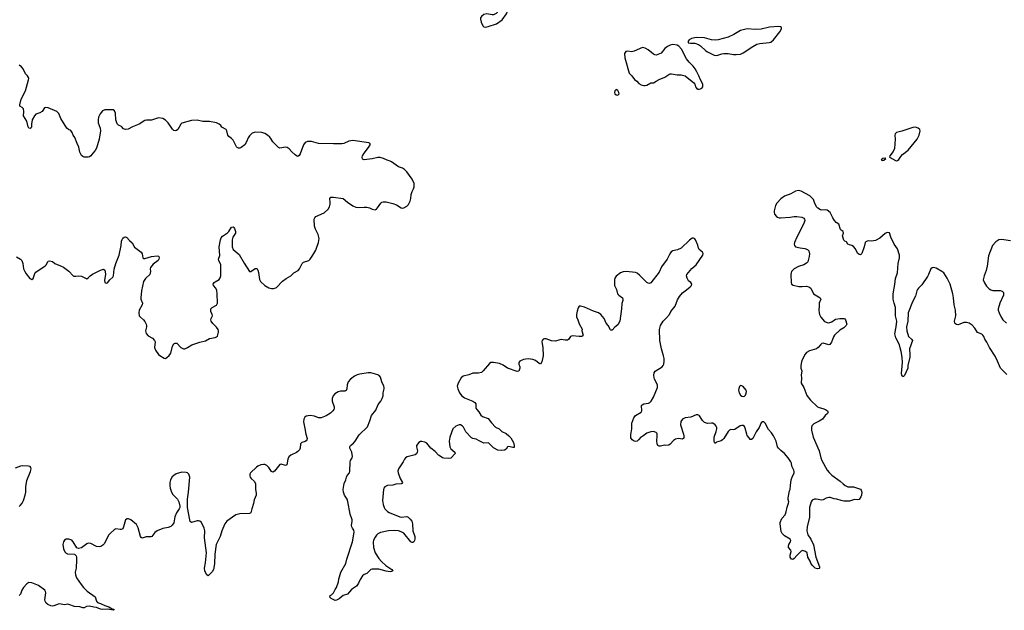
# Model space of a CAD drawing. Header units: inches. Extents: x 1694897 to 1849880, y 907231 to 1017944.
# Tile 70 of 171: x 1753916 to 1768197, y 920598 to 929164. Entities that reach past the tile are written whole.
import ezdxf

# ---------------------------------------------------------------- set-up
doc = ezdxf.new("R2010")
doc.units = ezdxf.units.IN
doc.header["$MEASUREMENT"] = 0
doc.layers.add('B7952', color=7, linetype='Continuous')
doc.layers.add('B7962', color=7, linetype='Continuous')

msp = doc.modelspace()

# ---------------------------------------------------------------- linework, layer by layer
at = {"layer": 'B7952', "color": 6, "elevation": 800}
for points in [[(1753870, 925722), (1753930, 925690), (1753947, 925670), (1753960, 925630), (1753972, 925550), (1753990, 925511), (1754010, 925477), (1754064, 925410), (1754090, 925395), (1754111, 925409), (1754136, 925484), (1754150, 925504), (1754286, 925594), (1754301, 925610), (1754330, 925661), (1754350, 925667), (1754390, 925655), (1754428, 925628), (1754510, 925596), (1754550, 925573), (1754630, 925515), (1754690, 925451), (1754703, 925443), (1754730, 925442), (1754770, 925448), (1754810, 925445), (1754890, 925407), (1754910, 925419), (1754940, 925450), (1754970, 925472), (1755090, 925533), (1755130, 925545), (1755150, 925531), (1755158, 925510), (1755159, 925470), (1755145, 925385), (1755150, 925354), (1755170, 925341), (1755190, 925347), (1755223, 925390), (1755267, 925430), (1755278, 925450), (1755286, 925546), (1755312, 925630), (1755361, 925750), (1755390, 925890), (1755395, 925950), (1755403, 925977), (1755410, 925993), (1755430, 926010), (1755450, 926013), (1755470, 926004), (1755510, 925960), (1755548, 925928), (1755583, 925863), (1755677, 925790), (1755692, 925770), (1755702, 925710), (1755710, 925702), (1755730, 925701), (1755830, 925727), (1755910, 925737), (1755930, 925735), (1755936, 925730), (1755940, 925710), (1755936, 925690), (1755925, 925670), (1755850, 925617), (1755811, 925570), (1755808, 925550), (1755815, 925510), (1755802, 925470), (1755740, 925410), (1755713, 925367), (1755683, 925230), (1755672, 925130), (1755672, 925110), (1755696, 925050), (1755694, 925030), (1755649, 924950), (1755644, 924910), (1755650, 924870), (1755666, 924850), (1755713, 924810), (1755730, 924788), (1755749, 924750), (1755755, 924730), (1755755, 924710), (1755742, 924650), (1755750, 924610), (1755780, 924580), (1755843, 924543), (1755872, 924510), (1755879, 924490), (1755870, 924410), (1755885, 924370), (1755929, 924310), (1755950, 924292), (1756010, 924257), (1756030, 924252), (1756050, 924264), (1756085, 924295), (1756110, 924326), (1756132, 924430), (1756150, 924461), (1756170, 924473), (1756194, 924470), (1756252, 924410), (1756290, 924392), (1756310, 924391), (1756350, 924407), (1756412, 924448), (1756530, 924488), (1756610, 924505), (1756670, 924540), (1756750, 924552), (1756770, 924562), (1756784, 924576), (1756798, 924630), (1756800, 924650), (1756795, 924670), (1756770, 924704), (1756716, 924756), (1756694, 924790), (1756690, 924810), (1756692, 924830), (1756712, 924870), (1756708, 924890), (1756690, 924930), (1756686, 924950), (1756689, 924970), (1756709, 924990), (1756770, 925021), (1756785, 925050), (1756782, 925190), (1756775, 925235), (1756761, 925270), (1756726, 925310), (1756724, 925330), (1756736, 925350), (1756750, 925361), (1756810, 925396), (1756822, 925418), (1756831, 925450), (1756834, 925610), (1756802, 925670), (1756800, 925690), (1756818, 925742), (1756811, 925869), (1756827, 925973), (1756839, 926001), (1756857, 926023), (1756929, 926071), (1756949, 926090), (1756990, 926155), (1757010, 926160), (1757020, 926150), (1757030, 926137), (1757047, 926090), (1757044, 926070), (1757008, 926010), (1756998, 925970), (1756998, 925870), (1757013, 925833), (1757097, 925757), (1757171, 925631), (1757250, 925513), (1757270, 925513), (1757330, 925553), (1757350, 925556), (1757359, 925550), (1757370, 925531), (1757378, 925498), (1757394, 925394), (1757410, 925368), (1757474, 925310), (1757530, 925273), (1757570, 925265), (1757595, 925265), (1757630, 925273), (1757640, 925280), (1757727, 925370), (1757782, 925410), (1757850, 925450), (1757894, 925490), (1757954, 925526), (1757973, 925550), (1758012, 925628), (1758034, 925646), (1758110, 925673), (1758130, 925690), (1758170, 925750), (1758210, 925821), (1758222, 925850), (1758250, 925931), (1758259, 925990), (1758247, 926050), (1758206, 926126), (1758191, 926170), (1758187, 926270), (1758195, 926290), (1758211, 926308), (1758330, 926363), (1758390, 926415), (1758408, 926450), (1758417, 926490), (1758419, 926510), (1758412, 926570), (1758429, 926590), (1758468, 926592), (1758609, 926569), (1758670, 926519), (1758750, 926464), (1758790, 926444), (1758830, 926439), (1758910, 926445), (1758950, 926444), (1758990, 926435), (1759030, 926416), (1759070, 926407), (1759090, 926417), (1759106, 926434), (1759155, 926505), (1759170, 926516), (1759190, 926523), (1759230, 926522), (1759330, 926500), (1759379, 926479), (1759450, 926433), (1759470, 926430), (1759490, 926435), (1759530, 926459), (1759555, 926485), (1759579, 926530), (1759588, 926570), (1759593, 926630), (1759608, 926672), (1759629, 926710), (1759638, 926742), (1759638, 926790), (1759611, 926850), (1759530, 926957), (1759496, 926990), (1759468, 927008), (1759409, 927029), (1759310, 927103), (1759290, 927113), (1759244, 927124), (1759192, 927152), (1759146, 927166), (1759110, 927166), (1759030, 927144), (1758912, 927132), (1758890, 927143), (1758882, 927170), (1758886, 927190), (1758912, 927230), (1758977, 927310), (1758999, 927350), (1758998, 927370), (1758979, 927379), (1758750, 927410), (1758690, 927401), (1758617, 927370), (1758590, 927363), (1758470, 927362), (1758251, 927369), (1758150, 927397), (1758090, 927399), (1758058, 927382), (1758032, 927350), (1757983, 927217), (1757970, 927194), (1757950, 927180), (1757930, 927188), (1757910, 927205), (1757865, 927245), (1757825, 927290), (1757797, 927310), (1757770, 927316), (1757690, 927302), (1757670, 927308), (1757633, 927350), (1757588, 927390), (1757561, 927441), (1757542, 927462), (1757510, 927488), (1757470, 927512), (1757430, 927528), (1757330, 927533), (1757290, 927517), (1757250, 927480), (1757228, 927452), (1757206, 927390), (1757182, 927350), (1757130, 927309), (1757110, 927300), (1757090, 927300), (1757070, 927310), (1757062, 927322), (1757029, 927389), (1757010, 927418), (1756990, 927441), (1756950, 927470), (1756935, 927490), (1756921, 927550), (1756910, 927570), (1756850, 927605), (1756833, 927630), (1756811, 927650), (1756770, 927670), (1756670, 927685), (1756570, 927688), (1756490, 927706), (1756410, 927702), (1756270, 927664), (1756253, 927647), (1756208, 927572), (1756190, 927556), (1756170, 927550), (1756150, 927556), (1756130, 927575), (1756070, 927666), (1756030, 927708), (1755990, 927732), (1755930, 927739), (1755830, 927708), (1755754, 927706), (1755730, 927700), (1755650, 927650), (1755550, 927608), (1755490, 927575), (1755450, 927573), (1755422, 927582), (1755393, 927613), (1755350, 927633), (1755330, 927653), (1755311, 927710), (1755304, 927810), (1755290, 927843), (1755270, 927855), (1755250, 927858), (1755170, 927858), (1755150, 927856), (1755118, 927842), (1755082, 927798), (1755059, 927750), (1755053, 927710), (1755055, 927670), (1755083, 927590), (1755090, 927550), (1755067, 927430), (1755030, 927301), (1755010, 927267), (1754977, 927230), (1754950, 927189), (1754930, 927177), (1754910, 927172), (1754850, 927172), (1754830, 927178), (1754810, 927193), (1754790, 927244), (1754776, 927316), (1754750, 927368), (1754716, 927456), (1754693, 927490), (1754677, 927530), (1754656, 927556), (1754624, 927570), (1754601, 927590), (1754511, 927731), (1754485, 927805), (1754456, 927830), (1754330, 927887), (1754290, 927892), (1754275, 927885), (1754243, 927830), (1754210, 927811), (1754150, 927795), (1754129, 927771), (1754098, 927710), (1754087, 927650), (1754087, 927610), (1754083, 927597), (1754070, 927586), (1754050, 927590), (1754039, 927610), (1754018, 927690), (1753972, 927770), (1753977, 927830), (1753970, 927870), (1753951, 927891), (1753920, 927910), (1753916, 927930), (1753936, 928010), (1754000, 928130), (1754046, 928290), (1754050, 928310), (1754046, 928326), (1754030, 928350), (1754000, 928380), (1753968, 928450), (1753941, 928481), (1753910, 928502)], [(1760000, 922842), (1759990, 922849), (1759942, 922902), (1759881, 922950), (1759822, 923022), (1759790, 923038), (1759750, 923048), (1759730, 923044), (1759707, 923030), (1759673, 922990), (1759673, 922967), (1759684, 922910), (1759683, 922890), (1759672, 922868), (1759650, 922853), (1759538, 922822), (1759514, 922810), (1759499, 922790), (1759480, 922750), (1759411, 922649), (1759402, 922618), (1759405, 922590), (1759433, 922510), (1759467, 922450), (1759461, 922439), (1759450, 922430), (1759374, 922426), (1759330, 922413), (1759250, 922410), (1759214, 922390), (1759200, 922370), (1759191, 922348), (1759178, 922190), (1759188, 922130), (1759201, 922090), (1759213, 922070), (1759251, 922031), (1759276, 922016), (1759430, 921951), (1759451, 921949), (1759530, 921957), (1759550, 921950), (1759581, 921921), (1759602, 921890), (1759614, 921854), (1759617, 921750), (1759646, 921666), (1759648, 921630), (1759644, 921610), (1759631, 921589), (1759617, 921583), (1759610, 921580), (1759590, 921589), (1759490, 921717), (1759450, 921738), (1759408, 921748), (1759350, 921754), (1759266, 921750), (1759150, 921726), (1759110, 921706), (1759091, 921689), (1759070, 921659), (1759050, 921614), (1759044, 921584), (1759048, 921508), (1759072, 921430), (1759125, 921350), (1759166, 921306), (1759229, 921249), (1759316, 921190), (1759330, 921170), (1759310, 921160), (1759290, 921158), (1759230, 921167), (1759124, 921196), (1759030, 921195), (1759010, 921188), (1758950, 921132), (1758910, 921117), (1758890, 921098), (1758856, 921044), (1758830, 920989), (1758803, 920950), (1758730, 920899), (1758670, 920834), (1758610, 920811), (1758550, 920766), (1758510, 920743), (1758490, 920738), (1758436, 920770), (1758413, 920790), (1758421, 920810), (1758439, 920821), (1758467, 920850), (1758490, 920901), (1758509, 920930), (1758542, 921010), (1758547, 921050), (1758573, 921150), (1758645, 921275), (1758660, 921340), (1758745, 921590), (1758766, 921730), (1758762, 921762), (1758741, 921790), (1758733, 921810), (1758730, 921830), (1758740, 921890), (1758740, 921910), (1758711, 921991), (1758677, 922177), (1758664, 922210), (1758627, 922270), (1758613, 922310), (1758609, 922350), (1758624, 922436), (1758648, 922492), (1758655, 922530), (1758666, 922554), (1758699, 922590), (1758705, 922610), (1758708, 922750), (1758712, 922770), (1758740, 922810), (1758745, 922830), (1758732, 922890), (1758705, 922950), (1758704, 922970), (1758713, 922990), (1758758, 923022), (1758784, 923050), (1758839, 923141), (1758960, 923260), (1758994, 923346), (1759017, 923423), (1759081, 923499), (1759117, 923583), (1759152, 923630), (1759175, 923670), (1759187, 923707), (1759189, 923750), (1759202, 923810), (1759202, 923830), (1759198, 923850), (1759169, 923909), (1759150, 923981), (1759130, 924003), (1759112, 924012), (1759010, 924041), (1758970, 924042), (1758850, 924024), (1758810, 924012), (1758770, 923992), (1758714, 923950), (1758681, 923910), (1758668, 923870), (1758661, 923810), (1758650, 923786), (1758630, 923774), (1758570, 923774), (1758534, 923766), (1758485, 923735), (1758464, 923710), (1758448, 923670), (1758450, 923630), (1758478, 923550), (1758478, 923530), (1758471, 923510), (1758458, 923490), (1758423, 923457), (1758361, 923419), (1758290, 923389), (1758250, 923390), (1758190, 923412), (1758130, 923423), (1758070, 923414), (1758050, 923398), (1758035, 923370), (1758033, 923330), (1758053, 923233), (1758065, 923150), (1758085, 923090), (1758082, 923070), (1758070, 923055), (1758055, 923045), (1758009, 923031), (1757997, 923023), (1757988, 923010), (1757983, 922950), (1757973, 922927), (1757950, 922900), (1757930, 922885), (1757850, 922848), (1757818, 922822), (1757803, 922790), (1757790, 922709), (1757770, 922698), (1757710, 922715), (1757690, 922713), (1757610, 922616), (1757590, 922602), (1757570, 922610), (1757531, 922671), (1757499, 922699), (1757470, 922711), (1757450, 922713), (1757413, 922707), (1757371, 922689), (1757350, 922674), (1757264, 922590), (1757254, 922570), (1757254, 922550), (1757260, 922530), (1757275, 922510), (1757318, 922470), (1757336, 922436), (1757335, 922355), (1757346, 922290), (1757345, 922270), (1757318, 922202), (1757308, 922148), (1757283, 922070), (1757270, 922012), (1757250, 922000), (1757110, 921999), (1757050, 921984), (1756921, 921890), (1756889, 921850), (1756846, 921750), (1756822, 921670), (1756768, 921550), (1756747, 921410), (1756741, 921270), (1756728, 921190), (1756710, 921158), (1756650, 921099), (1756630, 921110), (1756610, 921146), (1756601, 921170), (1756595, 921210), (1756612, 921288), (1756626, 921430), (1756597, 921650), (1756599, 921750), (1756593, 921790), (1756552, 921870), (1756530, 921889), (1756510, 921896), (1756490, 921895), (1756410, 921870), (1756390, 921887), (1756383, 921910), (1756352, 922088), (1756351, 922210), (1756366, 922310), (1756386, 922530), (1756371, 922571), (1756350, 922590), (1756330, 922598), (1756270, 922603), (1756184, 922576), (1756150, 922555), (1756127, 922533), (1756101, 922490), (1756093, 922450), (1756094, 922410), (1756100, 922370), (1756117, 922310), (1756136, 922276), (1756205, 922210), (1756223, 922170), (1756238, 922110), (1756238, 922090), (1756231, 922070), (1756190, 922010), (1756167, 921953), (1756153, 921867), (1756129, 921831), (1756106, 921814), (1756070, 921801), (1755990, 921785), (1755910, 921750), (1755875, 921725), (1755834, 921670), (1755818, 921662), (1755750, 921661), (1755690, 921646), (1755676, 921656), (1755666, 921670), (1755633, 921793), (1755610, 921841), (1755530, 921910), (1755495, 921925), (1755474, 921926), (1755450, 921909), (1755424, 921810), (1755410, 921781), (1755390, 921770), (1755372, 921768), (1755310, 921778), (1755290, 921769), (1755230, 921714), (1755210, 921690), (1755139, 921561), (1755120, 921540), (1755095, 921525), (1755070, 921520), (1755030, 921524), (1754950, 921566), (1754910, 921571), (1754890, 921564), (1754810, 921506), (1754770, 921493), (1754743, 921503), (1754691, 921591), (1754670, 921614), (1754631, 921631), (1754610, 921631), (1754590, 921627), (1754567, 921613), (1754549, 921590), (1754541, 921550), (1754549, 921489), (1754570, 921446), (1754588, 921428), (1754610, 921419), (1754712, 921412), (1754734, 921390), (1754740, 921370), (1754741, 921330), (1754734, 921210), (1754722, 921150), (1754726, 921114), (1754741, 921070), (1754807, 920970), (1754839, 920930), (1754896, 920876), (1755010, 920792), (1755028, 920730), (1755045, 920710), (1755090, 920697), (1755150, 920668), (1755210, 920650), (1755259, 920619), (1755284, 920610), (1755270, 920598), (1755192, 920612), (1755110, 920607), (1755090, 920612), (1755030, 920640), (1754990, 920643), (1754930, 920656), (1754887, 920653), (1754850, 920634), (1754830, 920632), (1754786, 920646), (1754710, 920655), (1754630, 920683), (1754610, 920685), (1754570, 920675), (1754490, 920692), (1754410, 920662), (1754390, 920659), (1754370, 920663), (1754323, 920683), (1754302, 920702), (1754285, 920730), (1754280, 920750), (1754297, 920850), (1754292, 920872), (1754280, 920890), (1754190, 920956), (1754090, 920995), (1754050, 921000), (1754019, 920981), (1753972, 920928), (1753947, 920890), (1753927, 920833), (1753906, 920810)], [(1753910, 922105), (1753930, 922121), (1753953, 922150), (1753973, 922190), (1753997, 922270), (1754003, 922310), (1754004, 922390), (1754019, 922481), (1754072, 922612), (1754083, 922650), (1754078, 922670), (1754070, 922681), (1754046, 922690), (1753950, 922694), (1753926, 922690), (1753850, 922661)]]:
    msp.add_lwpolyline(points, dxfattribs=at)
at = {"layer": 'B7962', "color": 6, "elevation": 800}
for points in [[(1760970, 929373), (1760870, 929304), (1760826, 929254), (1760810, 929242), (1760790, 929236), (1760770, 929236), (1760690, 929249), (1760650, 929237), (1760615, 929210), (1760602, 929190), (1760598, 929170), (1760609, 929130), (1760635, 929075), (1760650, 929058), (1760670, 929054), (1760710, 929066), (1760834, 929106), (1760916, 929164), (1760976, 929250), (1761003, 929310), (1761003, 929343), (1760990, 929369)], [(1764924, 929064), (1764790, 929055), (1764670, 929028), (1764590, 929020), (1764470, 929030), (1764370, 929008), (1764272, 928948), (1764190, 928912), (1764047, 928873), (1764010, 928868), (1763950, 928874), (1763850, 928900), (1763730, 928905), (1763659, 928890), (1763628, 928870), (1763611, 928850), (1763612, 928830), (1763644, 928824), (1763710, 928822), (1763763, 928803), (1763790, 928785), (1763870, 928710), (1763890, 928698), (1763987, 928650), (1764030, 928645), (1764102, 928670), (1764130, 928675), (1764190, 928674), (1764270, 928660), (1764310, 928660), (1764370, 928666), (1764410, 928683), (1764550, 928775), (1764610, 928807), (1764650, 928817), (1764787, 928833), (1764810, 928840), (1764848, 928872), (1764943, 928990), (1764964, 929030), (1764968, 929050), (1764950, 929062)], [(1763390, 928803), (1763350, 928792), (1763310, 928773), (1763274, 928746), (1763220, 928680), (1763150, 928651), (1763130, 928653), (1763110, 928663), (1763030, 928726), (1762990, 928751), (1762950, 928759), (1762830, 928705), (1762790, 928700), (1762735, 928705), (1762710, 928701), (1762690, 928675), (1762692, 928610), (1762756, 928390), (1762797, 928350), (1762835, 928295), (1762866, 928270), (1762896, 928236), (1762930, 928217), (1762968, 928208), (1762990, 928210), (1763010, 928216), (1763070, 928247), (1763110, 928250), (1763149, 928270), (1763190, 928298), (1763272, 928328), (1763330, 928370), (1763350, 928377), (1763370, 928377), (1763450, 928363), (1763510, 928364), (1763568, 928348), (1763695, 928250), (1763707, 928230), (1763719, 928190), (1763731, 928170), (1763750, 928158), (1763770, 928155), (1763790, 928160), (1763810, 928170), (1763823, 928190), (1763827, 928210), (1763824, 928224), (1763815, 928250), (1763789, 928290), (1763767, 928350), (1763737, 928410), (1763712, 928452), (1763683, 928490), (1763625, 928550), (1763590, 928595), (1763515, 928735), (1763478, 928778), (1763453, 928793)], [(1762570, 928149), (1762547, 928130), (1762543, 928110), (1762547, 928090), (1762570, 928074), (1762590, 928071), (1762609, 928090), (1762606, 928110), (1762590, 928137)], [(1766910, 927603), (1766870, 927600), (1766710, 927546), (1766636, 927530), (1766613, 927510), (1766610, 927490), (1766616, 927430), (1766606, 927294), (1766586, 927254), (1766536, 927190), (1766532, 927170), (1766620, 927120), (1766630, 927116), (1766650, 927121), (1766670, 927136), (1766699, 927182), (1766723, 927210), (1766802, 927270), (1766935, 927430), (1766963, 927490), (1766978, 927550), (1766972, 927570), (1766949, 927590)], [(1766470, 927154), (1766434, 927150), (1766412, 927130), (1766430, 927123), (1766450, 927126), (1766478, 927150)], [(1764370, 923856), (1764356, 923844), (1764345, 923815), (1764343, 923790), (1764350, 923750), (1764370, 923719), (1764390, 923705), (1764410, 923699), (1764430, 923702), (1764444, 923716), (1764455, 923745), (1764459, 923770), (1764453, 923790), (1764410, 923843), (1764390, 923855)]]:
    msp.add_lwpolyline(points, close=True, dxfattribs=at)
for points in [[(1768236, 924016), (1768170, 924079), (1768144, 924110), (1768101, 924210), (1768063, 924283), (1767982, 924410), (1767945, 924485), (1767913, 924530), (1767900, 924570), (1767888, 924590), (1767870, 924603), (1767808, 924628), (1767770, 924691), (1767730, 924732), (1767690, 924762), (1767650, 924772), (1767610, 924772), (1767554, 924746), (1767530, 924740), (1767504, 924744), (1767491, 924751), (1767482, 924762), (1767477, 924790), (1767492, 924870), (1767490, 924950), (1767468, 925028), (1767460, 925130), (1767450, 925190), (1767411, 925330), (1767370, 925414), (1767318, 925490), (1767290, 925514), (1767210, 925559), (1767170, 925571), (1767150, 925567), (1767130, 925549), (1767100, 925470), (1767083, 925437), (1767003, 925317), (1766953, 925270), (1766940, 925250), (1766929, 925230), (1766908, 925152), (1766867, 925070), (1766802, 924910), (1766796, 924790), (1766780, 924710), (1766783, 924650), (1766808, 924570), (1766853, 924530), (1766864, 924510), (1766822, 924390), (1766829, 924310), (1766826, 924270), (1766798, 924150), (1766798, 924110), (1766750, 924001), (1766737, 923990), (1766726, 923990), (1766710, 924008), (1766705, 924030), (1766719, 924190), (1766714, 924270), (1766703, 924350), (1766686, 924406), (1766679, 924450), (1766626, 924550), (1766609, 924609), (1766629, 924710), (1766638, 924790), (1766621, 924870), (1766618, 924990), (1766599, 925050), (1766586, 925110), (1766583, 925190), (1766610, 925324), (1766619, 925410), (1766648, 925490), (1766660, 925630), (1766675, 925710), (1766677, 925750), (1766650, 925842), (1766601, 925910), (1766553, 926010), (1766530, 926073), (1766510, 926079), (1766490, 926073), (1766470, 926061), (1766390, 925995), (1766330, 925961), (1766270, 925952), (1766230, 925956), (1766210, 925953), (1766190, 925941), (1766181, 925930), (1766166, 925870), (1766130, 925774), (1766110, 925753), (1766090, 925759), (1766070, 925779), (1766039, 925839), (1766010, 925875), (1765987, 925887), (1765950, 925897), (1765930, 925910), (1765910, 925941), (1765885, 925950), (1765870, 925965), (1765852, 926030), (1765865, 926070), (1765859, 926090), (1765832, 926110), (1765822, 926122), (1765796, 926196), (1765761, 926221), (1765734, 926250), (1765708, 926290), (1765692, 926330), (1765670, 926367), (1765630, 926403), (1765610, 926408), (1765550, 926403), (1765530, 926407), (1765491, 926431), (1765475, 926450), (1765444, 926510), (1765430, 926554), (1765376, 926610), (1765250, 926677), (1765210, 926685), (1765170, 926677), (1765100, 926640), (1765010, 926603), (1764955, 926565), (1764899, 926501), (1764879, 926470), (1764859, 926390), (1764858, 926370), (1764865, 926345), (1764893, 926310), (1764910, 926298), (1764932, 926290), (1764950, 926288), (1765090, 926299), (1765150, 926310), (1765190, 926311), (1765261, 926301), (1765290, 926283), (1765299, 926270), (1765302, 926250), (1765292, 926208), (1765188, 926010), (1765154, 925930), (1765150, 925910), (1765156, 925890), (1765170, 925870), (1765235, 925855), (1765306, 925846), (1765344, 925830), (1765360, 925810), (1765370, 925770), (1765369, 925730), (1765348, 925652), (1765330, 925632), (1765290, 925608), (1765210, 925586), (1765150, 925550), (1765113, 925510), (1765104, 925490), (1765102, 925470), (1765104, 925350), (1765110, 925330), (1765134, 925314), (1765215, 925295), (1765267, 925293), (1765330, 925300), (1765364, 925290), (1765390, 925270), (1765430, 925190), (1765452, 925172), (1765526, 925130), (1765534, 925110), (1765511, 925050), (1765514, 925014), (1765509, 924950), (1765512, 924910), (1765516, 924890), (1765538, 924850), (1765590, 924788), (1765627, 924770), (1765650, 924768), (1765696, 924784), (1765750, 924822), (1765810, 924832), (1765850, 924828), (1765870, 924832), (1765885, 924825), (1765896, 924810), (1765913, 924750), (1765905, 924730), (1765870, 924694), (1765810, 924661), (1765736, 924590), (1765718, 924562), (1765690, 924489), (1765665, 924455), (1765650, 924448), (1765570, 924473), (1765552, 924468), (1765531, 924450), (1765499, 924410), (1765471, 924390), (1765370, 924360), (1765330, 924338), (1765310, 924313), (1765267, 924230), (1765257, 924203), (1765246, 924150), (1765246, 924110), (1765259, 924070), (1765250, 924010), (1765255, 923970), (1765252, 923890), (1765288, 923828), (1765333, 923713), (1765385, 923645), (1765490, 923551), (1765510, 923539), (1765566, 923526), (1765605, 923510), (1765631, 923490), (1765642, 923470), (1765631, 923450), (1765598, 923422), (1765560, 923370), (1765510, 923339), (1765436, 923304), (1765407, 923273), (1765400, 923250), (1765401, 923210), (1765427, 923110), (1765513, 922910), (1765536, 922810), (1765552, 922770), (1765630, 922628), (1765655, 922595), (1765697, 922557), (1765816, 922470), (1765858, 922430), (1765890, 922407), (1765930, 922390), (1766010, 922387), (1766110, 922357), (1766122, 922342), (1766129, 922310), (1766126, 922270), (1766118, 922242), (1766093, 922207), (1766070, 922198), (1766030, 922204), (1766010, 922201), (1765950, 922181), (1765870, 922181), (1765830, 922190), (1765770, 922211), (1765730, 922216), (1765670, 922232), (1765650, 922232), (1765615, 922225), (1765570, 922201), (1765550, 922196), (1765470, 922210), (1765442, 922210), (1765410, 922193), (1765396, 922170), (1765370, 922090), (1765374, 921950), (1765339, 921810), (1765334, 921750), (1765350, 921690), (1765393, 921630), (1765429, 921549), (1765462, 921370), (1765519, 921230), (1765518, 921210), (1765510, 921204), (1765490, 921200), (1765453, 921210), (1765410, 921251), (1765390, 921282), (1765380, 921310), (1765348, 921370), (1765337, 921430), (1765312, 921452), (1765270, 921465), (1765250, 921456), (1765186, 921394), (1765150, 921349), (1765130, 921336), (1765110, 921338), (1765091, 921370), (1765090, 921398), (1765106, 921450), (1765102, 921470), (1765069, 921509), (1765068, 921528), (1765073, 921550), (1765098, 921590), (1765100, 921610), (1765089, 921630), (1765010, 921678), (1764974, 921714), (1764961, 921741), (1764945, 921850), (1764947, 921870), (1764970, 921930), (1765017, 921983), (1765034, 922026), (1765047, 922093), (1765067, 922150), (1765070, 922170), (1765063, 922203), (1765064, 922230), (1765082, 922330), (1765090, 922350), (1765094, 922410), (1765108, 922492), (1765118, 922530), (1765149, 922590), (1765151, 922611), (1765147, 922630), (1765115, 922690), (1765110, 922730), (1765103, 922750), (1765064, 922810), (1765009, 922870), (1764955, 922915), (1764923, 922950), (1764910, 922971), (1764887, 923050), (1764850, 923130), (1764823, 923170), (1764779, 923219), (1764730, 923312), (1764710, 923330), (1764690, 923331), (1764670, 923316), (1764641, 923250), (1764596, 923184), (1764550, 923090), (1764530, 923073), (1764510, 923073), (1764498, 923098), (1764470, 923135), (1764463, 923150), (1764441, 923241), (1764430, 923264), (1764410, 923276), (1764390, 923278), (1764368, 923272), (1764290, 923222), (1764270, 923217), (1764230, 923220), (1764210, 923212), (1764190, 923192), (1764130, 923090), (1764110, 923070), (1764090, 923054), (1764025, 923035), (1764010, 923022), (1764004, 923024), (1763994, 923034), (1763990, 923046), (1763988, 923088), (1763991, 923111), (1764020, 923190), (1764028, 923230), (1764028, 923250), (1764020, 923270), (1764004, 923290), (1763970, 923312), (1763950, 923314), (1763890, 923306), (1763850, 923320), (1763818, 923350), (1763777, 923417), (1763770, 923425), (1763750, 923432), (1763730, 923432), (1763650, 923400), (1763570, 923388), (1763530, 923370), (1763506, 923334), (1763500, 923290), (1763546, 923150), (1763551, 923129), (1763547, 923093), (1763530, 923081), (1763470, 923088), (1763430, 923078), (1763401, 923059), (1763351, 923009), (1763330, 922993), (1763290, 922989), (1763270, 922992), (1763210, 922977), (1763190, 922978), (1763173, 922990), (1763161, 923010), (1763157, 923050), (1763163, 923130), (1763160, 923160), (1763150, 923177), (1763111, 923191), (1763070, 923188), (1763010, 923169), (1762955, 923125), (1762924, 923110), (1762891, 923069), (1762870, 923051), (1762850, 923047), (1762828, 923050), (1762798, 923070), (1762780, 923100), (1762778, 923142), (1762794, 923230), (1762794, 923310), (1762823, 923390), (1762850, 923422), (1762930, 923470), (1762939, 923490), (1762934, 923566), (1762943, 923577), (1762970, 923590), (1763038, 923602), (1763055, 923610), (1763075, 923630), (1763111, 923690), (1763168, 923830), (1763168, 923870), (1763125, 923950), (1763119, 923970), (1763114, 924010), (1763117, 924043), (1763134, 924066), (1763235, 924130), (1763250, 924150), (1763258, 924170), (1763266, 924210), (1763264, 924250), (1763256, 924290), (1763223, 924390), (1763202, 924510), (1763196, 924670), (1763211, 924730), (1763247, 924793), (1763299, 924841), (1763342, 924890), (1763361, 924930), (1763421, 925010), (1763457, 925103), (1763485, 925150), (1763530, 925201), (1763590, 925245), (1763643, 925290), (1763660, 925310), (1763666, 925330), (1763651, 925350), (1763618, 925378), (1763596, 925416), (1763587, 925450), (1763591, 925470), (1763665, 925555), (1763727, 925610), (1763827, 925750), (1763830, 925774), (1763820, 925790), (1763773, 925830), (1763762, 925850), (1763750, 925893), (1763717, 925970), (1763710, 925984), (1763690, 925997), (1763670, 925993), (1763630, 925965), (1763508, 925850), (1763455, 925825), (1763389, 925811), (1763364, 925796), (1763344, 925770), (1763305, 925690), (1763223, 925577), (1763190, 925502), (1763070, 925346), (1763050, 925339), (1763030, 925341), (1763010, 925353), (1762910, 925455), (1762870, 925488), (1762850, 925496), (1762711, 925511), (1762670, 925508), (1762629, 925491), (1762570, 925443), (1762550, 925414), (1762544, 925390), (1762545, 925310), (1762571, 925250), (1762589, 925189), (1762606, 925170), (1762658, 925130), (1762666, 925106), (1762665, 925090), (1762650, 925048), (1762645, 924970), (1762621, 924790), (1762590, 924737), (1762550, 924705), (1762510, 924661), (1762490, 924659), (1762485, 924665), (1762450, 924730), (1762423, 924763), (1762395, 924830), (1762347, 924890), (1762310, 924910), (1762237, 924937), (1762110, 924992), (1762050, 925010), (1762033, 925007), (1762016, 924984), (1762002, 924938), (1761994, 924890), (1761994, 924854), (1762013, 924810), (1762030, 924753), (1762074, 924674), (1762072, 924650), (1762091, 924590), (1762082, 924578), (1762070, 924570), (1762032, 924568), (1761930, 924579), (1761906, 924570), (1761875, 924525), (1761862, 924518), (1761830, 924514), (1761770, 924524), (1761750, 924522), (1761690, 924500), (1761630, 924504), (1761550, 924533), (1761530, 924536), (1761509, 924531), (1761494, 924510), (1761490, 924490), (1761504, 924410), (1761509, 924290), (1761490, 924202), (1761470, 924170), (1761450, 924178), (1761399, 924219), (1761357, 924237), (1761290, 924247), (1761225, 924235), (1761170, 924211), (1761155, 924190), (1761157, 924170), (1761171, 924131), (1761170, 924109), (1761154, 924066), (1761130, 924059), (1760990, 924110), (1760930, 924151), (1760877, 924177), (1760790, 924192), (1760752, 924190), (1760730, 924178), (1760638, 924070), (1760612, 924048), (1760570, 924038), (1760490, 924035), (1760430, 924011), (1760350, 923992), (1760319, 923970), (1760274, 923890), (1760262, 923850), (1760269, 923810), (1760294, 923750), (1760330, 923710), (1760370, 923680), (1760489, 923629), (1760518, 923610), (1760532, 923590), (1760533, 923530), (1760545, 923510), (1760578, 923478), (1760607, 923427), (1760630, 923410), (1760710, 923379), (1760757, 923317), (1760815, 923255), (1760870, 923228), (1760910, 923189), (1760970, 923164), (1761010, 923130), (1761038, 923098), (1761077, 923030), (1761090, 922990), (1761090, 922958), (1761070, 922957), (1761010, 922974), (1760993, 922967), (1760970, 922933), (1760950, 922922), (1760910, 922916), (1760850, 922921), (1760790, 922954), (1760723, 923023), (1760710, 923028), (1760650, 923024), (1760590, 923049), (1760539, 923079), (1760490, 923090), (1760470, 923101), (1760386, 923186), (1760353, 923253), (1760334, 923274), (1760310, 923286), (1760292, 923288), (1760243, 923270), (1760199, 923230), (1760153, 923110), (1760147, 923053), (1760155, 922970), (1760170, 922942), (1760226, 922890), (1760232, 922870), (1760170, 922804), (1760130, 922799), (1760070, 922803), (1760049, 922809), (1760000, 922842)], [(1768285, 925955), (1768190, 925973), (1768150, 925975), (1768117, 925970), (1768076, 925944), (1768025, 925890), (1767970, 925741), (1767948, 925590), (1767932, 925528), (1767904, 925450), (1767894, 925410), (1767893, 925390), (1767908, 925348), (1767939, 925299), (1767978, 925258), (1768004, 925244), (1768030, 925236), (1768135, 925235), (1768166, 925226), (1768185, 925205), (1768186, 925170), (1768132, 925050), (1768110, 924970), (1768110, 924950), (1768121, 924910), (1768150, 924847), (1768175, 924810), (1768230, 924762)]]:
    msp.add_lwpolyline(points, dxfattribs=at)

doc.saveas('drawing.dxf')
